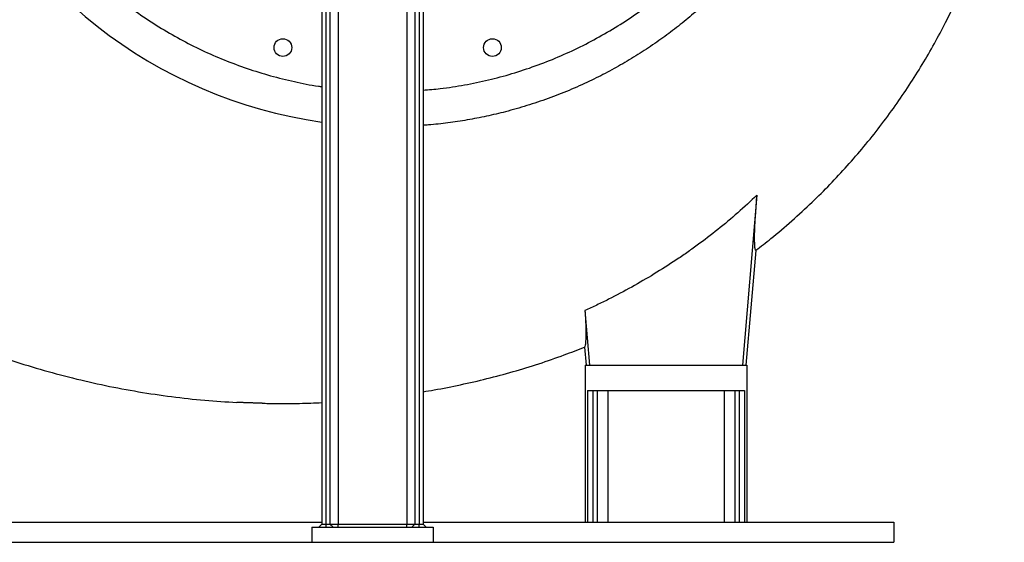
# Model space of a CAD drawing. Header units: millimetres. Extents: x 652 to 2185, y 390 to 2515.
# Tile 2 of 17: x 1178 to 2151, y 390 to 906. Entities that reach past the tile are written whole.
import ezdxf

# ---------------------------------------------------------------- set-up
doc = ezdxf.new("R2010")
doc.units = ezdxf.units.MM

msp = doc.modelspace()

# ---------------------------------------------------------------- linework, layer by layer
at = {"color": 7, "linetype": 'Continuous', "lineweight": 25}
for p, q in [((1476.62, 1536.69), (1476.62, 407.69)), ((1480.62, 1536.69), (1480.62, 407.69)), ((1484.62, 1536.69), (1484.62, 407.69)), ((1492.62, 1536.69), (1492.62, 407.69)), ((1560.62, 1536.69), (1560.62, 407.69)), ((1568.62, 1536.69), (1568.62, 407.69)), ((1572.62, 1536.69), (1572.62, 407.69)), ((1576.62, 1536.69), (1576.62, 407.69)), ((1906.49, 732.61), (1892.05, 564.69)), ((1905.47, 678.03), (1895.55, 564.69)), ((1736.56, 618.56), (1741.19, 564.69)), ((1736.14, 582.46), (1737.69, 564.69)), ((1736.62, 564.69), (1736.62, 409.69)), ((1736.62, 564.69), (1896.62, 564.69)), ((1896.62, 564.69), (1896.62, 409.69)), ((1739.12, 539.69), (1739.12, 409.69)), ((1739.12, 539.69), (1894.12, 539.69)), ((1744.35, 539.69), (1744.35, 409.69)), ((1748.67, 539.69), (1748.67, 409.69)), ((1759.12, 539.69), (1759.12, 409.69)), ((1874.12, 539.69), (1874.12, 409.69)), ((1884.57, 539.69), (1884.57, 409.69)), ((1888.89, 539.69), (1888.89, 409.69)), ((1894.12, 539.69), (1894.12, 409.69)), ((791.62, 409.69), (1476.62, 409.69)), ((1576.62, 409.69), (2041.62, 409.69)), ((2041.62, 409.69), (2041.62, 389.69)), ((1466.62, 404.69), (1466.62, 389.69)), ((1466.62, 404.69), (1586.62, 404.69)), ((1476.62, 407.69), (1473.62, 404.69)), ((1476.62, 407.69), (1480.62, 407.69)), ((1480.62, 407.69), (1480.62, 404.69)), ((1480.62, 407.69), (1484.62, 407.69)), ((1484.62, 407.69), (1487.62, 404.69)), ((1484.62, 407.69), (1492.62, 407.69)), ((1492.62, 404.69), (1492.62, 407.69)), ((1492.62, 407.69), (1560.62, 407.69)), ((1560.62, 407.69), (1568.62, 407.69)), ((1560.62, 404.69), (1560.62, 407.69)), ((1565.62, 404.69), (1568.62, 407.69)), ((1568.62, 407.69), (1572.62, 407.69)), ((1572.62, 404.69), (1572.62, 407.69)), ((1572.62, 407.69), (1576.62, 407.69)), ((1579.62, 404.69), (1576.62, 407.69)), ((1586.62, 404.69), (1586.62, 389.69)), ((791.62, 389.69), (1466.62, 389.69)), ((1466.62, 389.69), (1586.62, 389.69)), ((1586.62, 389.69), (2041.62, 389.69))]:
    msp.add_line(p, q, dxfattribs=at)
for centre in [(1438.09, 878.32), (1645.15, 878.32)]:
    msp.add_circle(centre, 8.75, dxfattribs=at)
at = {"color": 1, "linetype": 'Continuous', "lineweight": 25}
msp.add_arc((1541.5, 1264.7), 464.45, 141.49156, 261.9704, dxfattribs=at)
at = {"color": 7, "linetype": 'Continuous', "lineweight": 25}
for points, knots in [([(1205.24, 1532.56), (1201.82, 1528.16), (1194.98, 1519.38), (1185.37, 1505.7), (1174.93, 1489.64), (1164.04, 1470.95), (1153.1, 1449.45), (1143.35, 1427.34), (1134.84, 1404.73), (1127.62, 1381.71), (1121.7, 1358.36), (1117.14, 1334.69), (1113.9, 1310.76), (1112, 1286.65), (1111.44, 1262.48), (1112.21, 1238.34), (1114.35, 1214.31), (1117.86, 1190.42), (1122.73, 1166.71), (1128.93, 1143.28), (1136.41, 1120.22), (1145.15, 1097.65), (1155.14, 1075.66), (1166.37, 1054.27), (1178.81, 1033.53), (1192.4, 1013.48), (1207.09, 994.21), (1222.8, 975.82), (1239.5, 958.37), (1257.17, 941.92), (1275.77, 926.46), (1295.24, 912.03), (1315.48, 898.71), (1336.39, 886.56), (1357.92, 875.62), (1380.05, 865.95), (1402.71, 857.53), (1425.85, 850.34), (1449.36, 844.58), (1466.32, 841.05), (1475.47, 839.87), (1476.62, 839.72)], [0, 0, 0, 0, 0.018573, 0.037153, 0.055726, 0.082469, 0.109295, 0.136164, 0.163034, 0.189861, 0.216604, 0.243373, 0.270226, 0.297121, 0.324016, 0.350869, 0.377637, 0.404467, 0.431381, 0.458338, 0.485295, 0.51221, 0.539039, 0.565852, 0.59275, 0.61969, 0.646631, 0.673528, 0.700341, 0.727157, 0.754058, 0.781001, 0.807944, 0.834845, 0.86166, 0.888467, 0.915357, 0.942291, 0.969225, 0.996116, 1, 1, 1, 1]), ([(1576.62, 836.29), (1582.29, 836.76), (1595.99, 837.9), (1617.54, 841.25), (1641.18, 846.12), (1664.51, 852.39), (1687.48, 859.97), (1710.03, 868.84), (1732.05, 878.93), (1753.44, 890.23), (1774.13, 902.69), (1794.06, 916.32), (1813.23, 931.08), (1831.57, 946.9), (1849.01, 963.72), (1865.45, 981.45), (1880.85, 1000.06), (1895.15, 1019.52), (1908.35, 1039.79), (1920.42, 1060.79), (1931.31, 1082.43), (1940.95, 1104.61), (1949.32, 1127.27), (1956.37, 1150.36), (1962.12, 1173.85), (1966.55, 1197.67), (1969.66, 1221.69), (1971.43, 1245.81), (1971.83, 1269.95), (1970.83, 1294.08), (1968.48, 1318.15), (1964.78, 1342.1), (1959.76, 1365.79), (1953.45, 1389.14), (1946.91, 1408.75), (1940.81, 1424.78), (1937.23, 1433.16), (1935.43, 1437.35)], [0, 0, 0, 0, 0.020852, 0.050422, 0.079898, 0.10938, 0.138954, 0.168576, 0.198197, 0.227771, 0.257253, 0.286731, 0.316301, 0.34592, 0.375538, 0.405109, 0.434586, 0.464066, 0.493637, 0.523257, 0.552876, 0.582448, 0.611927, 0.641402, 0.670969, 0.700584, 0.7302, 0.759767, 0.789242, 0.818721, 0.848293, 0.877912, 0.907531, 0.937102, 0.966581, 0.98329, 1, 1, 1, 1]), ([(1905.39, 678.12), (1910.37, 681.93), (1922.49, 691.24), (1941.06, 707.1), (1960.52, 724.95), (1978.75, 743.11), (1995.82, 761.42), (2012.33, 780.53), (2028.16, 800.36), (2043.08, 820.58), (2056.99, 841), (2069.87, 861.49), (2081.85, 882.17), (2093.43, 903.93), (2104.51, 926.8), (2114.97, 950.75), (2124.36, 974.78), (2132.71, 998.84), (2140.01, 1022.9), (2146.13, 1045.84), (2149.38, 1060.85), (2150.88, 1067.77)], [0, 0, 0, 0, 0.0399864, 0.0974828, 0.1556651, 0.2083594, 0.2615629, 0.3152512, 0.3694015, 0.4233259, 0.4755038, 0.526922, 0.5776939, 0.6278578, 0.684144, 0.739687, 0.7945068, 0.8486273, 0.9020716, 0.9548609, 1, 1, 1, 1]), ([(1906.49, 732.61), (1894.06, 720.64), (1881.15, 709.33), (1861.14, 693.31), (1854.37, 688.12), (1844.03, 680.58), (1840.56, 678.11), (1833.56, 673.24), (1830.04, 670.84), (1812.29, 659.01), (1797.7, 650.12), (1775.21, 637.63), (1767.62, 633.61), (1756.07, 627.8), (1752.2, 625.9), (1744.41, 622.17), (1740.49, 620.34), (1736.56, 618.56)], [0, 0, 0, 0, 0.25, 0.25, 0.375, 0.375, 0.4375, 0.4375, 0.5, 0.5, 0.75, 0.75, 0.875, 0.875, 0.9375, 0.9375, 1, 1, 1, 1]), ([(1905.47, 678.03), (1905.11, 677.76), (1904.83, 678.33), (1904.52, 680.44), (1904.43, 681.35), (1904.33, 683.04), (1904.3, 683.65), (1904.26, 684.98), (1904.24, 685.7), (1904.19, 688), (1904.18, 690.61), (1904.2, 693.68), (1904.22, 694.89), (1904.22, 695.02), (1904.22, 695.29), (1904.22, 695.43), (1904.23, 695.85), (1904.24, 696.15), (1904.26, 697.13), (1904.29, 697.87), (1904.36, 699.54), (1904.4, 700.46), (1904.5, 702.5), (1904.56, 703.59), (1904.75, 707.08), (1904.91, 709.69), (1905.28, 715.42), (1905.49, 718.55), (1905.78, 722.76), (1905.84, 723.61), (1905.96, 725.35), (1906.03, 726.23), (1906.22, 728.91), (1906.35, 730.74), (1906.49, 732.61)], [0, 0, 0, 0, 0.25, 0.25, 0.375, 0.375, 0.4375, 0.4375, 0.5, 0.5, 0.625, 0.6875, 0.6875, 0.695313, 0.695313, 0.703125, 0.703125, 0.71875, 0.71875, 0.75, 0.75, 0.78125, 0.78125, 0.8125, 0.8125, 0.875, 0.875, 0.9375, 0.9375, 0.953125, 0.953125, 0.96875, 0.96875, 1, 1, 1, 1]), ([(1736.56, 618.56), (1736.72, 616.06), (1736.85, 613.75), (1737.03, 610.59), (1737.08, 609.58), (1737.15, 608.15), (1737.18, 607.69), (1737.22, 606.78), (1737.24, 606.34), (1737.34, 604.23), (1737.39, 602.78), (1737.44, 600.96), (1737.45, 600.4), (1737.46, 599.66), (1737.46, 599.43), (1737.46, 598.99), (1737.46, 598.78), (1737.46, 595.12), (1737.42, 592.22), (1737.22, 587.52), (1737.07, 585.73), (1736.68, 583.26), (1736.43, 582.58), (1736.14, 582.46)], [0, 0, 0, 0, 0.0625, 0.0625, 0.09375, 0.09375, 0.109375, 0.109375, 0.125, 0.125, 0.1875, 0.1875, 0.21875, 0.21875, 0.234375, 0.234375, 0.25, 0.25, 0.5, 0.5, 0.75, 0.75, 1, 1, 1, 1]), ([(1098.37, 596.69), (1100.27, 595.83), (1112.32, 590.41), (1135.01, 581.6), (1166.38, 570.35), (1198.17, 560.45), (1230.3, 551.76), (1262.73, 544.36), (1295.35, 538.23), (1328.09, 533.42), (1360.52, 529.82), (1382.07, 528.5), (1392.65, 527.85)], [0, 0, 0, 0, 0.020606, 0.130482, 0.240125, 0.349644, 0.459141, 0.568703, 0.677972, 0.786821, 0.895353, 1, 1, 1, 1]), ([(1576.62, 538.43), (1580.26, 539.01), (1592.66, 541), (1613.71, 545.26), (1639.73, 551.18), (1665.53, 558.1), (1691.01, 565.94), (1714.57, 574.02), (1729.47, 579.91), (1736.11, 582.53)], [0, 0, 0, 0, 0.066746, 0.227145, 0.388471, 0.549529, 0.710242, 0.870711, 1, 1, 1, 1]), ([(1420.59, 526.85), (1420.59, 526.85), (1420.56, 526.85), (1420.35, 526.86), (1419.93, 526.88), (1419.34, 526.9), (1418.61, 526.92), (1417.71, 526.96), (1416.68, 526.99), (1415.52, 527.03), (1414.24, 527.08), (1412.87, 527.13), (1411.43, 527.18), (1409.92, 527.23), (1408.37, 527.29), (1406.79, 527.34), (1405.22, 527.4), (1403.66, 527.45), (1402.52, 527.49), (1401.4, 527.53), (1400.5, 527.56), (1399.29, 527.6), (1397.98, 527.65), (1396.8, 527.69), (1395.74, 527.72), (1394.81, 527.76), (1394.04, 527.78), (1393.42, 527.8), (1392.97, 527.82), (1392.7, 527.83), (1392.66, 527.83), (1392.65, 527.83)], [0, 0, 0, 0, 0.011793, 0.053124, 0.095257, 0.122404, 0.163735, 0.205867, 0.233021, 0.274364, 0.316508, 0.343679, 0.385046, 0.427216, 0.454401, 0.495792, 0.537984, 0.565177, 0.606577, 0.620568, 0.6488, 0.675989, 0.717383, 0.759581, 0.786757, 0.828132, 0.87031, 0.897469, 0.93882, 0.980974, 1, 1, 1, 1]), ([(1420.6, 526.95), (1422.62, 526.88), (1433.95, 526.5), (1452.64, 526.71), (1469.28, 527.41), (1476.62, 527.72)], [0, 0, 0, 0, 0.1083729, 0.6065847, 1, 1, 1, 1])]:
    msp.add_open_spline(points, degree=3, knots=knots, dxfattribs=at)
at = {"color": 1, "linetype": 'Continuous', "lineweight": 25}
msp.add_open_spline([(2000.6, 1336.42), (2000.6, 1336.42), (2001.89, 1328.17), (2004.02, 1311.57), (2005.86, 1286.52), (2006.37, 1261.39), (2005.52, 1236.29), (2003.49, 1213.21), (2000.61, 1192.17), (1997.21, 1173.16), (1993.01, 1154.31), (1987.99, 1135.47), (1982.12, 1116.68), (1975.39, 1097.98), (1967.86, 1079.58), (1959.64, 1061.7), (1950.75, 1044.34), (1941.24, 1027.53), (1931.04, 1011.12), (1920.06, 995.01), (1908.3, 979.22), (1895.75, 963.8), (1882.55, 948.93), (1868.87, 934.77), (1854.73, 921.34), (1840.19, 908.63), (1825.13, 896.52), (1809.44, 884.95), (1793.11, 873.94), (1776.17, 863.54), (1758.8, 853.87), (1740.38, 844.63), (1720.88, 835.93), (1700.29, 827.89), (1679.34, 820.84), (1658.98, 815.04), (1639.29, 810.38), (1620.32, 806.7), (1601.21, 803.88), (1586.63, 802.15), (1578.41, 801.65), (1576.62, 801.54)], degree=3, knots=[0, 0, 0, 0, 0, 0.032691, 0.065453, 0.09824, 0.131002, 0.163693, 0.188865, 0.214058, 0.239252, 0.264424, 0.290327, 0.316254, 0.342181, 0.368085, 0.393262, 0.418461, 0.44366, 0.468838, 0.494747, 0.52068, 0.546612, 0.572521, 0.597699, 0.622898, 0.648098, 0.673276, 0.699183, 0.725114, 0.751045, 0.776953, 0.80575, 0.834579, 0.863409, 0.892206, 0.917385, 0.942587, 0.967788, 0.992968, 1, 1, 1, 1], dxfattribs=at)

doc.saveas('drawing.dxf')
